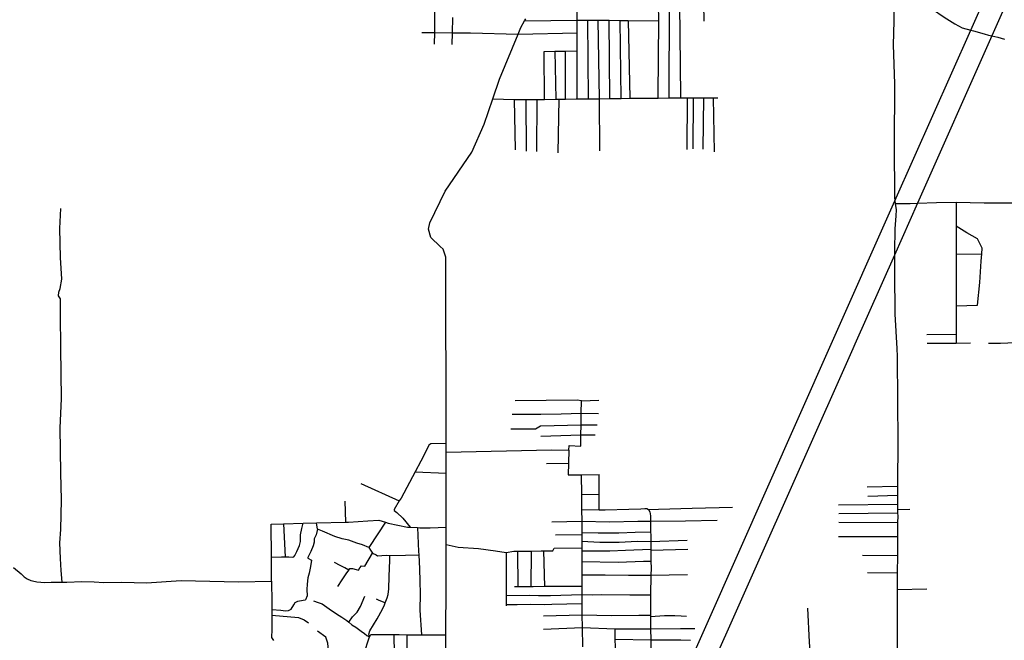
# Model space of a CAD drawing. Header units: millimetres. Extents: x 664923 to 767831, y 3118803 to 3207600.
# Tile 181 of 256: x 697122 to 699333, y 3177991 to 3179385. Entities that reach past the tile are written whole.
import ezdxf

# ---------------------------------------------------------------- set-up
doc = ezdxf.new("R2010")
doc.units = ezdxf.units.MM
doc.layers.add('roads_3', color=3, linetype='Continuous')

msp = doc.modelspace()

# ---------------------------------------------------------------- linework, layer by layer
at = {"layer": 'roads_3'}
for points in [[(700963.86, 3183082.18), (700166.48, 3181286.81), (700143.53, 3181235.14), (699831.46, 3180532.59), (699721.23, 3180284.46), (699709.09, 3180257.13), (699644.74, 3180112.29), (699638.28, 3180097.74), (699612.89, 3180040.57), (699599.62, 3180010.72), (699526.21, 3179845.47), (699520.06, 3179831.61), (699491.01, 3179766.23), (699305.38, 3179348.39), (699138.5, 3178972.8), (699086.63, 3178856.04), (698997.77, 3178656.06), (698993.05, 3178645.44), (698646.62, 3177865.8)], [(698594.6, 3177868.48), (698941.34, 3178648.84), (699087.48, 3178977.73), (699257.8, 3179361.1), (699378.66, 3179633.14), (699397.1, 3179674.65), (699444.91, 3179782.25), (699470.96, 3179840.9), (699491.67, 3179887.5), (699499.31, 3179904.7), (699525.79, 3179964.31), (699592.41, 3180114.27), (699610.46, 3180154.91), (699778.39, 3180532.91), (700068.43, 3181185.85), (700125.21, 3181313.69), (700831.62, 3182904.19)], [(698580.61, 3179208.84), (698581.56, 3179419.67), (698582.42, 3179507.98)], [(699123.2, 3179462.72), (699129.83, 3179451.81), (699138.3, 3179440.63), (699153.22, 3179424.6), (699171.78, 3179407.95), (699198.45, 3179390.23), (699221.97, 3179375.54), (699238.16, 3179366.56), (699257.8, 3179361.1), (699264.31, 3179359.29), (699287.85, 3179353.18), (699297.91, 3179349.91), (699305.38, 3179348.39), (699318.83, 3179345.65), (699333.73, 3179341.1)], [(698053.92, 3179436.25), (698053.59, 3179390.1), (698053.35, 3179355.67), (698053.17, 3179329.64)], [(699084.82, 3179427.16), (699085.1, 3179381.37), (699083.32, 3179328.47), (699086.53, 3179240.26), (699085.73, 3179102.26), (699086.25, 3178986.1), (699087.48, 3178977.73), (699088.36, 3178971.64), (699098.53, 3178971.74), (699121.88, 3178972.21), (699138.5, 3178972.8), (699180.61, 3178974.25), (699224.91, 3178975.1), (699287.94, 3178973.35), (699360.49, 3178973.34)], [(698374.28, 3179206.6), (698374.27, 3179314.41), (698374.27, 3179355.28), (698374.26, 3179383.95), (698374.25, 3179417.93)], [(698555.79, 3179215.43), (698557.08, 3179382.47), (698556.84, 3179419.49)], [(698606.84, 3179208.89), (698606.76, 3179212.3), (698604.81, 3179419.83)], [(698657.61, 3179419.78), (698658.35, 3179381.7)], [(698078.72, 3177924.71), (698079.34, 3178003), (698080.23, 3178116.02), (698080.13, 3178205.65), (698080.08, 3178245.26), (698079.94, 3178366.42), (698079.89, 3178413.57), (698079.88, 3178432.99), (698079.4, 3178851.32), (698072.81, 3178868.93), (698066.36, 3178875.14), (698045.1, 3178895.58), (698040.44, 3178914.33), (698042.97, 3178928.34), (698077.77, 3178999.45), (698137.25, 3179086.98), (698165.37, 3179150.09), (698184.53, 3179206.64), (698199.46, 3179250.74), (698241.37, 3179351.83), (698247.8, 3179367.34), (698255.71, 3179381.93), (698258.39, 3179386.87)], [(698093.88, 3179389.76), (698093.13, 3179355.45), (698092.57, 3179329.02)], [(698255.71, 3179381.93), (698374.26, 3179383.95)], [(698374.26, 3179383.95), (698397.64, 3179383.76), (698421.49, 3179383.56), (698446.08, 3179383.37), (698470.8, 3179383.17), (698488.23, 3179383.02), (698557.08, 3179382.47)], [(698399.82, 3179206.93), (698397.64, 3179383.76)], [(698425.19, 3179089.84), (698423.98, 3179207.23), (698421.49, 3179383.56)], [(698447.61, 3179207.53), (698446.08, 3179383.37)], [(698472.68, 3179207.85), (698470.8, 3179383.17)], [(698488.23, 3179383.02), (698491.92, 3179208.09)], [(698025.17, 3179355.84), (698053.35, 3179355.67), (698093.13, 3179355.45), (698134.3, 3179355.21), (698241.37, 3179351.83), (698374.27, 3179355.28)], [(698300.75, 3179205.69), (698299.65, 3179313.54), (698323.99, 3179313.82), (698347.6, 3179314.1), (698374.27, 3179314.41)], [(698323.99, 3179313.82), (698325.81, 3179206)], [(698347.98, 3179206.28), (698347.6, 3179314.1)], [(698184.53, 3179206.64), (698232.61, 3179205.73), (698258.39, 3179205.25), (698261.15, 3179205.2), (698283.35, 3179205.48), (698300.75, 3179205.69), (698325.81, 3179206), (698332.94, 3179206.09), (698347.98, 3179206.28), (698371.61, 3179206.57), (698374.28, 3179206.6), (698399.82, 3179206.93), (698423.98, 3179207.23), (698447.61, 3179207.53), (698472.68, 3179207.85), (698491.92, 3179208.09), (698545.27, 3179208.77), (698555.82, 3179208.79), (698580.61, 3179208.84), (698606.84, 3179208.89), (698621.33, 3179208.92), (698634.71, 3179208.94), (698657.57, 3179208.99), (698679.35, 3179209.04), (698689.81, 3179209.06)], [(698232.61, 3179205.73), (698234.81, 3179092.75)], [(698258.39, 3179205.25), (698259.47, 3179089.45)], [(698283.35, 3179205.48), (698282.9, 3179088.98)], [(698332.94, 3179206.09), (698330.34, 3179085.7)], [(698555.82, 3179208.79), (698555.79, 3179215.43)], [(698621.33, 3179208.92), (698620.03, 3179092.78)], [(698634.71, 3179208.94), (698633.49, 3179094.27)], [(698657.57, 3179208.99), (698656.5, 3179093.71)], [(698679.35, 3179209.04), (698681.42, 3179087.77)], [(697217.68, 3178121.48), (697215.15, 3178147.23), (697214.05, 3178174.78), (697212.45, 3178209.55), (697214.58, 3178239.42), (697216.36, 3178306.05), (697214.97, 3178366.59), (697213.07, 3178468.32), (697215.78, 3178533.09), (697214.75, 3178647.66), (697213.89, 3178720.89), (697214.01, 3178735.89), (697214.18, 3178757.59), (697209.35, 3178764.19), (697209.93, 3178772.69), (697213.42, 3178781.07), (697216.52, 3178801.9), (697214.25, 3178850.31), (697212.6, 3178915.35), (697214.56, 3178960.94)], [(699088.36, 3178971.64), (699089.95, 3178957.63), (699089.49, 3178944.5), (699087.41, 3178914.71), (699086.57, 3178864.26), (699086.63, 3178856.04), (699086.9, 3178816.74), (699087.28, 3178723.12), (699091.56, 3178646.19), (699092.55, 3178628.4), (699093.04, 3178528.25), (699094.15, 3178436.23)], [(699224.91, 3178975.1), (699224.96, 3178921.23), (699225.02, 3178857.96), (699225.13, 3178742.21), (699225.2, 3178678.39), (699225.22, 3178660.69), (699225.35, 3178658.46), (699257.16, 3178658.87)], [(699225.13, 3178742.21), (699273.25, 3178743.69), (699278.25, 3178794.19), (699280.88, 3178842.25), (699282.35, 3178859.01), (699283.47, 3178871.79), (699273.12, 3178892.53), (699249.1, 3178905.85), (699224.96, 3178921.23)], [(699225.02, 3178857.96), (699282.35, 3178859.01)], [(699159.3, 3178677.52), (699225.2, 3178678.39)], [(699159.63, 3178658.25), (699225.35, 3178658.46)], [(699494.84, 3178659.08), (699425.01, 3178659.25), (699373.98, 3178659.58), (699324.37, 3178657.7), (699297.31, 3178657.41)], [(698079.89, 3178413.57), (698316.66, 3178418.45), (698355, 3178418.17), (698356.29, 3178428.14), (698381.91, 3178426.88), (698382.4, 3178452.34), (698382.8, 3178473.82), (698383.31, 3178500.8), (698383.84, 3178528.28), (698373.81, 3178529.93), (698234.89, 3178528.29)], [(698383.84, 3178528.28), (698422.5, 3178529.78)], [(698227.76, 3178498.53), (698292.24, 3178498.53), (698337.93, 3178499.55), (698383.31, 3178500.8), (698422.03, 3178500.06)], [(698418.94, 3178473.95), (698382.8, 3178473.82), (698291.83, 3178471.43), (698280.65, 3178465.33), (698224.98, 3178465.14)], [(698292.35, 3178449.48), (698382.4, 3178452.34), (698414.32, 3178452.16)], [(698079.88, 3178432.99), (698045.59, 3178432.42), (698041.25, 3178429.32), (698036.56, 3178419.05), (698023.34, 3178393.24), (698010.18, 3178368.88), (697978.56, 3178310.39), (697974.63, 3178303.82), (697963.03, 3178284.41), (697963.19, 3178282.11), (697968.87, 3178277.72), (697982.61, 3178265.23), (697999.11, 3178244.88)], [(699094.15, 3178436.23), (699093.85, 3178409.91), (699093.1, 3178368.18), (699093.29, 3178337.01), (699093.42, 3178316.62), (699093.55, 3178296.54), (699093.61, 3178284.69), (699093.66, 3178276.82), (699093.7, 3178269.56), (699093.61, 3178255.74), (699093.39, 3178224.01), (699093.09, 3178181.12), (699092.81, 3178142.16), (699092.55, 3178104.61), (699092.43, 3178087.65), (699092.83, 3177935.83), (699092.9, 3177931.92), (699093.32, 3177907.66), (699094.13, 3177860.26), (699095.02, 3177807.8), (699095.63, 3177772.17), (699094, 3177724.6), (699094.13, 3177702.54), (699087.39, 3177683.59)], [(698355, 3178418.17), (698354.53, 3178388.8), (698354.12, 3178362.51), (698383.29, 3178362.23)], [(698305.38, 3178388.24), (698354.53, 3178388.8)], [(698010.18, 3178368.88), (698079.94, 3178366.42)], [(698383.29, 3178362.23), (698423.44, 3178362.99)], [(698383.29, 3178362.23), (698383.75, 3178318.5), (698384.1, 3178284.61), (698384.38, 3178258.52), (698384.41, 3178255.58), (698384.36, 3178232.91), (698384.35, 3178228.2), (698384.31, 3178213.1), (698384.29, 3178198.48), (698384.27, 3178191.55), (698384.22, 3178168.06), (698384.21, 3178166.06), (698384.35, 3178138.22), (698384.48, 3178111.93), (698384.57, 3178093.6), (698384.67, 3178073.74), (698384.79, 3178051.51), (698384.85, 3178048.18), (698385.34, 3178019.29), (698386.07, 3177976.26)], [(698423.55, 3178284.02), (698423.5, 3178319.09), (698423.44, 3178362.99)], [(697888.38, 3178343.13), (697974.63, 3178303.82)], [(698383.75, 3178318.5), (698423.5, 3178319.09)], [(699024.97, 3178335.68), (699093.29, 3178337.01)], [(697852.31, 3178303.24), (697853.8, 3178256.03)], [(698961.02, 3178295.14), (699093.55, 3178296.54)], [(699026.37, 3178314.27), (699093.42, 3178316.62)], [(698384.1, 3178284.61), (698423.55, 3178284.02), (698437.23, 3178283.82), (698490.35, 3178284.97), (698516.9, 3178286.39), (698525.79, 3178286.66), (698530.42, 3178286.49), (698534.35, 3178284.62), (698537.49, 3178279.46), (698538.38, 3178270.15), (698538.58, 3178258.48), (698538.99, 3178234.77), (698539.12, 3178227.11), (698539.27, 3178212.99), (698539.47, 3178195.17), (698539.49, 3178193.24), (698539.76, 3178168.8), (698539.94, 3178153.06), (698539.67, 3178137.07), (698538.97, 3178092.98), (698538.43, 3178059.4), (698538.54, 3178047.6), (698538.57, 3178044.54), (698538.85, 3178016.26), (698539.09, 3177992.05), (698539.29, 3177972.4)], [(698534.35, 3178284.62), (698556.62, 3178285.22), (698632.28, 3178287.24), (698722.56, 3178289.63)], [(698961.35, 3178275.95), (699093.66, 3178276.82)], [(699093.61, 3178284.69), (699120.74, 3178284.97)], [(697687.7, 3178123.74), (697687.36, 3178177.33), (697686.88, 3178251.66), (697714.79, 3178252.39), (697758.66, 3178253.54), (697789.08, 3178254.33), (697853.8, 3178256.03), (697860.38, 3178256.2), (697903.97, 3178259), (697928.93, 3178260.52), (697943.97, 3178255.88), (697949.4, 3178254.2), (697992.82, 3178245.23), (697999.11, 3178244.88), (698015.79, 3178243.93), (698020.76, 3178243.65), (698043.8, 3178243.08), (698080.08, 3178245.26)], [(697687.36, 3178177.33), (697710.2, 3178178.51), (697718.14, 3178178.27), (697726.54, 3178178), (697734.41, 3178177.78), (697738.05, 3178178.19), (697739.89, 3178181.2), (697744.67, 3178190.26), (697750.72, 3178203.57), (697752.65, 3178212.46), (697753, 3178227.5), (697755.8, 3178241.98), (697758.66, 3178253.54)], [(697714.79, 3178252.39), (697718.14, 3178178.27)], [(697905.92, 3178199.16), (697891.94, 3178205.34), (697879.33, 3178208.88), (697861.43, 3178215.38), (697846.5, 3178218.64), (697829.7, 3178224.17), (697802.44, 3178236.08), (697790.91, 3178240.37), (697789.08, 3178254.33)], [(697943.97, 3178255.88), (697907.7, 3178201.25), (697905.92, 3178199.16), (697910.25, 3178193.24), (697914.33, 3178186.44), (697922.55, 3178183.07), (697925.88, 3178180.82), (697945.24, 3178182.12), (697953.21, 3178181.31), (697988.76, 3178181.77), (698018.26, 3178182.52)], [(698317.35, 3178257.13), (698384.38, 3178258.52), (698446.73, 3178257.03), (698509.97, 3178258.35), (698538.58, 3178258.48), (698617.58, 3178259.35), (698688.1, 3178260.31)], [(698961.51, 3178256.23), (699093.61, 3178255.74)], [(697790.91, 3178240.37), (697787.77, 3178228.03), (697783.66, 3178218.61), (697783.3, 3178211.33), (697781.01, 3178202.92), (697775.86, 3178189.99), (697769.51, 3178176.42), (697769.29, 3178174.96), (697777.28, 3178170.73), (697775.09, 3178156.26), (697772.04, 3178141.9), (697769.17, 3178131.42), (697767.48, 3178116.85), (697766.83, 3178104.71), (697767.43, 3178090.65), (697764.29, 3178081.74)], [(698015.79, 3178243.93), (698017.87, 3178190.23), (698018.26, 3178182.52), (698019.86, 3178151.38), (698020.51, 3178123.26), (698021.29, 3178095.15), (698020.75, 3178058.41), (698024.62, 3178003.28)], [(698384.36, 3178232.91), (698421.45, 3178232.51), (698467.74, 3178232.1), (698504.08, 3178233.92), (698538.99, 3178234.77)], [(698325.04, 3178227.38), (698384.35, 3178228.2)], [(698384.31, 3178213.1), (698424.92, 3178211.39), (698468.44, 3178211.11), (698508.57, 3178213.16), (698539.27, 3178212.99), (698620.9, 3178215.55)], [(698960.85, 3178223.97), (699093.39, 3178224.01)], [(697897.03, 3178157.54), (697914.33, 3178186.44)], [(698080.13, 3178205.65), (698107.15, 3178200.29), (698152.71, 3178197.28), (698190.38, 3178191.93), (698214.75, 3178188.05), (698232.11, 3178190.75), (698240.02, 3178190.79), (698259.35, 3178190.87), (698271.04, 3178191.13), (698292.95, 3178191.61), (698298.46, 3178191.64), (698319.67, 3178191.72)], [(698214.75, 3178188.05), (698214.86, 3178091.54), (698214.89, 3178071.18), (698214.89, 3178068.53)], [(698240.02, 3178190.79), (698240.52, 3178110.71)], [(698271.04, 3178191.13), (698269.99, 3178110.79)], [(698298.46, 3178191.64), (698300.49, 3178111.41)], [(698319.67, 3178191.72), (698322.7, 3178197.93), (698384.29, 3178198.48)], [(698384.27, 3178191.55), (698447.23, 3178191.9), (698482.18, 3178193.22), (698539.47, 3178195.17)], [(698539.49, 3178193.24), (698622.68, 3178195.26)], [(697781.71, 3178079.26), (697792.63, 3178075.68), (697801.48, 3178072.39), (697816.84, 3178061.17), (697833.44, 3178050.52), (697845.94, 3178043.02), (697856.53, 3178035.61), (697861.4, 3178031.29), (697868, 3178025.42), (697877.39, 3178020.27), (697888.67, 3178011.49), (697896.34, 3178006.38), (697901.72, 3178001.38), (697907.64, 3177998.65), (697906.43, 3178004.78), (697908.64, 3178011.94), (697924.63, 3178039.39), (697936.76, 3178061.03), (697941.26, 3178070.11), (697943.13, 3178074.85), (697947.54, 3178086), (697949.56, 3178093.75), (697951.07, 3178106.46), (697951.9, 3178133.83), (697953.08, 3178171.06), (697953.21, 3178181.31)], [(697861.42, 3178148.53), (697852.63, 3178153.32), (697841.86, 3178158.45), (697829.5, 3178165.28)], [(698384.22, 3178168.06), (698466.29, 3178166.52), (698522.62, 3178168.17), (698539.76, 3178168.8)], [(699015, 3178181.84), (699093.09, 3178181.12)], [(697108.68, 3178154.51), (697125.51, 3178139.74), (697132.11, 3178133.58), (697139.04, 3178128.67), (697147.44, 3178125.33), (697150.91, 3178124.06), (697160.78, 3178122.1), (697179, 3178120.89), (697193.23, 3178121.13), (697217.68, 3178121.48), (697228.46, 3178121.64), (697262.15, 3178122.65), (697289.28, 3178122.21), (697311.03, 3178120.8), (697351.3, 3178121.48), (697407.35, 3178119.71), (697484.74, 3178124.96), (697613.48, 3178122.13), (697687.7, 3178123.74)], [(697836.45, 3178111.54), (697846.53, 3178126.98), (697855.62, 3178140.34), (697861.42, 3178148.53), (697863.86, 3178151.97), (697869.37, 3178152.07), (697878.04, 3178149.47), (697883.23, 3178148.18), (697886.25, 3178153.55), (697889.62, 3178158.07), (697897.03, 3178157.54)], [(699025.66, 3178142.75), (699092.81, 3178142.16)], [(697687.7, 3178123.74), (697688.64, 3178075.51), (697688.59, 3178059.93), (697688.56, 3178051.38), (697688.52, 3178046.9), (697688.21, 3178014.99), (697688.02, 3177997.16), (697692.03, 3177990.69)], [(698384.35, 3178138.22), (698437.25, 3178137.54), (698489.54, 3178137.23), (698539.67, 3178137.07), (698621.44, 3178138.46)], [(698384.48, 3178111.93), (698345.81, 3178111.89), (698310.22, 3178111.64), (698300.49, 3178111.41), (698275.02, 3178110.8), (698269.99, 3178110.79), (698240.52, 3178110.71), (698233.46, 3178110.7)], [(699092.55, 3178104.61), (699158.82, 3178106.23)], [(697731.79, 3178060.98), (697737.6, 3178070.41), (697741.17, 3178075.56), (697746.72, 3178078.94), (697758.75, 3178081.08), (697764.29, 3178081.74)], [(697861.4, 3178031.29), (697869.32, 3178043.51), (697880.18, 3178053.81), (697887.73, 3178066.45), (697896.98, 3178089.77)], [(697943.13, 3178074.85), (697929.72, 3178080.38), (697923.3, 3178083.19)], [(698214.86, 3178091.54), (698267.86, 3178092.32), (698287.37, 3178091.2), (698314.16, 3178091.72)], [(698314.16, 3178091.72), (698384.57, 3178093.6), (698409.26, 3178093.22), (698428.15, 3178093.54), (698492.16, 3178092.82), (698538.97, 3178092.98)], [(698317.44, 3178071.87), (698384.67, 3178073.74)], [(697688.59, 3178059.93), (697708.41, 3178058.46), (697719.39, 3178056.86), (697725.67, 3178057.56), (697731.79, 3178060.98)], [(698214.89, 3178071.18), (698239.44, 3178071.23), (698268.69, 3178071.97), (698299.66, 3178071.52), (698317.44, 3178071.87)], [(698891.28, 3178063.08), (698895.12, 3177986.63), (698896.08, 3177967.61), (698896.08, 3177959.95), (698896.09, 3177955.11), (698896.11, 3177932.13), (698896.14, 3177911.63), (698896.15, 3177891.94), (698896.82, 3177869.36), (698897.89, 3177833.29), (698896.97, 3177778.57), (698896.69, 3177760.99), (698896.85, 3177696)], [(697688.52, 3178046.9), (697748.57, 3178041.85), (697761.09, 3178036.49), (697770.71, 3178029.99)], [(698298.24, 3178045.49), (698384.85, 3178048.18), (698452.14, 3178046.82), (698512.13, 3178047.33), (698538.54, 3178047.6)], [(698538.57, 3178044.54), (698570.22, 3178046.41), (698593.5, 3178046.44), (698607.76, 3178045.96), (698619.24, 3178045.19)], [(697817.8, 3177942.01), (697814.11, 3177984.48), (697809.74, 3177997.98), (697790.99, 3178011.25)], [(698298.17, 3178015.76), (698385.34, 3178019.29), (698459.47, 3178016.57), (698538.85, 3178016.26), (698605.69, 3178017.55), (698637.87, 3178017.49)], [(698461.62, 3177819.46), (698460.88, 3177850.68), (698460.39, 3177871.38), (698460.26, 3177892.14), (698460.01, 3177931.93), (698459.87, 3177953.7), (698459.73, 3177975.42), (698459.62, 3177993.03), (698459.47, 3178016.57)], [(697894.9, 3177959.51), (697907.64, 3177998.65), (697910.48, 3178003.55), (697918.04, 3178003.92), (697962.43, 3178003.61), (697974.51, 3178003.52), (697991.73, 3178003.44), (698024.62, 3178003.28), (698079.34, 3178003)], [(697962.43, 3178003.61), (697963.57, 3177914.71)], [(697991.73, 3178003.44), (697991.83, 3177955.05), (697991.89, 3177929.58), (697992.07, 3177841.52), (697991.62, 3177762.68), (697991.49, 3177739.14), (697991.36, 3177718.24), (697991.24, 3177695.64), (697979.04, 3177696.65), (697978.9, 3177688.17), (697978.22, 3177644.24)], [(698459.62, 3177993.03), (698539.09, 3177992.05), (698575.17, 3177991.57), (698606.98, 3177991.87), (698628.56, 3177991.26)]]:
    msp.add_lwpolyline(points, dxfattribs=at)

doc.saveas('drawing.dxf')
